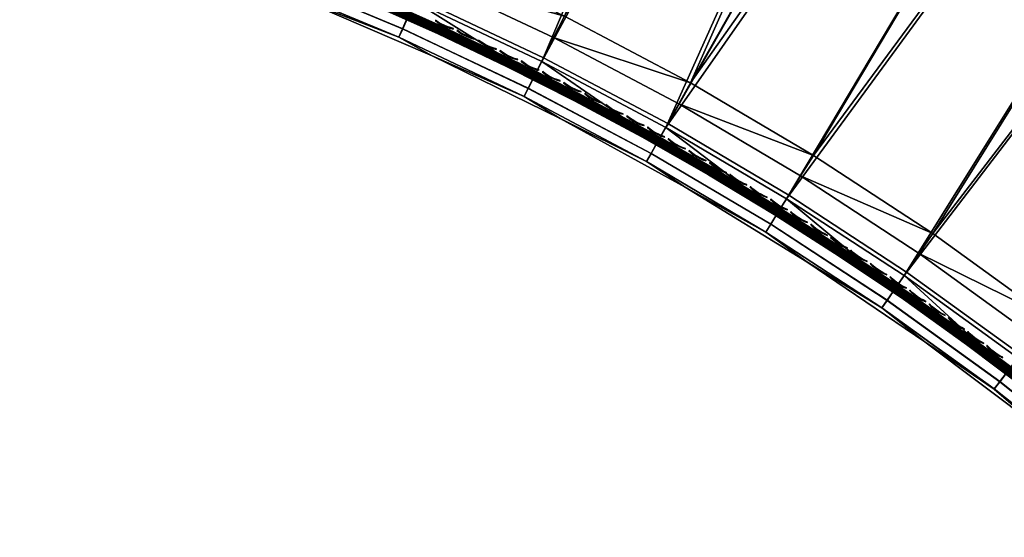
# Model space of a CAD drawing. Header units: inches. Extents: x 0 to 63.6, y -63.6 to 0.
# Tile 7 of 256: x 10 to 21.7, y -36.9 to -30.8. Entities that reach past the tile are written whole.
import ezdxf

# ---------------------------------------------------------------- set-up
doc = ezdxf.new("R2010")
doc.units = ezdxf.units.IN
doc.header["$LTSCALE"] = 0.03937
doc.header["$MEASUREMENT"] = 0
for name, color, linetype in [('A-FURN-3-ST', 151, 'Continuous'), ('A-FURN-3-ST-SEAM', 250, 'Continuous'), ('A-FURN-3-STITCH', 15, 'Continuous')]:
    doc.layers.add(name, color=color, linetype=linetype)

msp = doc.modelspace()

# ---------------------------------------------------------------- meshes
at = {"layer": 'A-FURN-3-ST'}
mesh = msp.add_polyface(dxfattribs=at)
corners = [(13.291, -29.694, 17.963), (13.395, -29.429, 18), (11.723, -29.121, 17.963), (11.815, -28.852, 18), (23.494, -35.393, 18), (35.596, -17.608, 18), (22.176, -34.347, 18), (33.901, -16.345, 18), (20.811, -33.363, 18), (32.16, -15.145, 18), (19.403, -32.442, 18), (30.378, -14.009, 18), (17.955, -31.586, 18), (28.555, -12.938, 18), (26.695, -11.934, 18), (16.468, -30.798, 18), (24.799, -10.999, 18), (14.947, -30.078, 18), (22.871, -10.133, 18), (20.912, -9.337, 18), (18.926, -8.614, 18), (16.915, -7.963, 18), (10.21, -28.347, 18), (14.881, -7.385, 18), (30.526, -13.766, 17.963), (28.695, -12.69, 17.963), (26.825, -11.681, 17.963), (29.076, -12.012, 17.185), (30.951, -13.07, 16.9), (29.094, -11.979, 16.9), (27.181, -10.99, 17.185), (29.022, -12.108, 17.45), (27.131, -11.087, 17.45), (28.936, -12.26, 17.678), (27.051, -11.243, 17.678), (28.825, -12.459, 17.853), (26.947, -11.445, 17.853), (30.665, -13.539, 17.853), (29.094, -11.979, 5.5), (27.198, -10.956, 16.9), (35.963, -17.133, 5), (23.11, -35.855, 5), (21.814, -34.826, 5), (34.25, -15.857, 5), (20.472, -33.858, 5), (32.492, -14.645, 5), (19.088, -32.952, 5), (30.69, -13.497, 5), (17.663, -32.11, 5), (28.849, -12.415, 5), (26.969, -11.401, 5), (16.201, -31.335, 5), (25.054, -10.456, 5), (14.705, -30.627, 5), (23.105, -9.581, 5), (13.178, -29.988, 5), (21.126, -8.777, 5), (11.624, -29.42, 5), (19.12, -8.046, 5), (17.087, -7.388, 5), (10.046, -28.924, 5), (15.033, -6.805, 5), (30.951, -13.07, 5.5), (29.075, -12.012, 5.309), (27.181, -10.99, 5.309), (30.79, -13.333, 5.038), (28.943, -12.248, 5.038), (27.057, -11.231, 5.038), (27.131, -11.087, 5.146), (29.022, -12.107, 5.146)]
mesh.append_faces([[corners[k] for k in face] for face in [(0, 1, 2), (2, 1, 3), (4, 5, 6), (6, 7, 8), (8, 7, 9), (8, 9, 10), (10, 9, 11), (10, 11, 12), (12, 11, 13), (12, 13, 14), (12, 14, 15), (15, 14, 16), (15, 16, 17), (17, 16, 18), (17, 18, 1), (1, 18, 19), (1, 19, 3), (3, 19, 20), (3, 20, 21), (3, 21, 22), (22, 21, 23), (13, 24, 25), (13, 25, 14), (14, 25, 26), (14, 26, 16), (27, 28, 29), (27, 29, 30), (31, 27, 30, 32), (33, 31, 32, 34), (35, 33, 34, 36), (24, 37, 35, 25), (25, 35, 36, 26), (29, 38, 39), (40, 41, 42), (43, 42, 44), (43, 44, 45), (45, 44, 46), (45, 46, 47), (47, 46, 48), (47, 48, 49), (49, 48, 50), (50, 48, 51), (50, 51, 52), (52, 51, 53), (52, 53, 54), (54, 53, 55), (54, 55, 56), (56, 55, 57), (56, 57, 58), (58, 57, 59), (59, 57, 60), (59, 60, 61), (62, 63, 38), (38, 63, 64), (65, 49, 66), (49, 50, 66), (66, 50, 67), (66, 67, 68, 69), (69, 68, 64, 63)]])
mesh = msp.add_polyface(dxfattribs=at)
corners = [(17.816, -31.834, 17.963), (19.403, -32.442, 18), (17.955, -31.586, 18), (16.341, -31.052, 17.963), (16.468, -30.798, 18), (14.832, -30.338, 17.963), (14.947, -30.078, 18), (13.291, -29.694, 17.963), (13.395, -29.429, 18), (11.723, -29.121, 17.963), (11.638, -29.372, 17.853), (13.195, -29.941, 17.853), (14.724, -30.581, 17.853), (16.222, -31.289, 17.853), (17.686, -32.066, 17.853), (11.565, -29.588, 17.678), (13.112, -30.153, 17.678), (14.631, -30.789, 17.678), (16.12, -31.493, 17.678), (17.575, -32.265, 17.678), (13.008, -30.418, 17.185), (11.792, -30.007, 16.9), (13.365, -30.601, 16.9), (14.515, -31.049, 17.185), (14.908, -31.268, 16.9), (15.992, -31.747, 17.185), (16.418, -32.007, 16.9), (17.435, -32.513, 17.185), (17.489, -32.417, 17.45), (16.041, -31.649, 17.45), (14.56, -30.948, 17.45), (13.048, -30.316, 17.45), (11.509, -29.754, 17.45), (11.473, -29.858, 17.185), (24.762, -36.499, 18), (38.844, -20.313, 18), (23.494, -35.393, 18), (17.663, -32.11, 5), (17.569, -32.277, 5.038), (16.201, -31.335, 5), (16.115, -31.506, 5.038), (14.705, -30.627, 5), (14.627, -30.802, 5.038), (13.178, -29.988, 5), (13.109, -30.167, 5.038), (11.624, -29.42, 5), (11.792, -30.007, 5.5), (13.01, -30.419, 5.309), (13.365, -30.601, 5.5), (14.517, -31.049, 5.309), (14.908, -31.268, 5.5), (15.994, -31.748, 5.309), (16.418, -32.007, 5.5), (17.437, -32.513, 5.309), (17.49, -32.419, 5.146), (16.042, -31.651, 5.146), (14.561, -30.95, 5.146), (13.05, -30.318, 5.146), (11.476, -29.858, 5.309), (11.51, -29.755, 5.146), (11.563, -29.602, 5.038), (39.244, -19.866, 5), (24.358, -36.942, 5), (23.11, -35.855, 5), (17.891, -32.816, 16.9)]
mesh.append_faces([[corners[k] for k in face] for face in [(0, 1, 2), (0, 2, 3), (3, 2, 4), (3, 4, 5), (5, 4, 6), (5, 6, 7), (7, 6, 8), (9, 10, 11, 7), (7, 11, 12, 5), (5, 12, 13, 3), (3, 13, 14, 0), (10, 15, 16, 11), (11, 16, 17, 12), (12, 17, 18, 13), (13, 18, 19, 14), (20, 21, 22), (20, 22, 23), (23, 22, 24), (23, 24, 25), (25, 24, 26), (25, 26, 27), (28, 19, 18, 29), (29, 18, 17, 30), (30, 17, 16, 31), (31, 16, 15, 32), (27, 28, 29, 25), (25, 29, 30, 23), (23, 30, 31, 20), (20, 31, 32, 33), (34, 35, 36), (37, 38, 39), (39, 38, 40), (39, 40, 41), (41, 40, 42), (41, 42, 43), (43, 42, 44), (43, 44, 45), (46, 47, 48), (48, 47, 49), (48, 49, 50), (50, 49, 51), (50, 51, 52), (52, 51, 53), (54, 53, 51, 55), (55, 51, 49, 56), (56, 49, 47, 57), (57, 47, 58, 59), (38, 54, 55, 40), (40, 55, 56, 42), (42, 56, 57, 44), (44, 57, 59, 60), (61, 62, 63), (52, 64, 26), (52, 26, 50), (50, 26, 24), (50, 24, 48), (48, 24, 22), (48, 22, 46), (46, 22, 21)]])
mesh = msp.add_polyface(dxfattribs=at)
corners = [(22.004, -34.574, 17.963), (22.176, -34.347, 18), (20.65, -33.597, 17.963), (20.811, -33.363, 18), (19.253, -32.683, 17.963), (19.403, -32.442, 18), (17.816, -31.834, 17.963), (17.686, -32.066, 17.853), (19.113, -32.909, 17.853), (20.5, -33.816, 17.853), (21.844, -34.786, 17.853), (17.575, -32.265, 17.678), (18.993, -33.102, 17.678), (20.371, -34.004, 17.678), (21.706, -34.968, 17.678), (22.996, -35.991, 17.678), (23.142, -35.816, 17.853), (17.435, -32.513, 17.185), (16.418, -32.007, 16.9), (17.891, -32.816, 16.9), (18.842, -33.344, 17.185), (19.325, -33.694, 16.9), (20.21, -34.238, 17.185), (20.716, -34.639, 16.9), (21.534, -35.195, 17.185), (22.061, -35.648, 16.9), (22.814, -36.21, 17.185), (22.884, -36.126, 17.45), (21.601, -35.107, 17.45), (20.272, -34.148, 17.45), (18.9, -33.251, 17.45), (17.489, -32.417, 17.45), (21.814, -34.826, 5), (22.988, -36.002, 5.038), (21.699, -34.979, 5.038), (20.472, -33.858, 5), (20.364, -34.015, 5.038), (19.088, -32.952, 5), (18.986, -33.114, 5.038), (17.663, -32.11, 5), (17.569, -32.277, 5.038), (16.418, -32.007, 5.5), (17.437, -32.513, 5.309), (17.891, -32.816, 5.5), (18.844, -33.344, 5.309), (19.325, -33.694, 5.5), (20.211, -34.238, 5.309), (20.716, -34.639, 5.5), (21.535, -35.194, 5.309), (22.061, -35.648, 5.5), (22.815, -36.21, 5.309), (22.884, -36.127, 5.146), (21.601, -35.108, 5.146), (20.272, -34.149, 5.146), (18.901, -33.252, 5.146), (17.49, -32.419, 5.146), (23.356, -36.72, 16.9)]
mesh.append_faces([[corners[k] for k in face] for face in [(0, 1, 2), (2, 1, 3), (2, 3, 4), (4, 3, 5), (4, 5, 6), (6, 7, 8, 4), (4, 8, 9, 2), (2, 9, 10, 0), (7, 11, 12, 8), (8, 12, 13, 9), (9, 13, 14, 10), (10, 14, 15, 16), (17, 18, 19), (17, 19, 20), (20, 19, 21), (20, 21, 22), (22, 21, 23), (22, 23, 24), (24, 23, 25), (24, 25, 26), (27, 15, 14, 28), (28, 14, 13, 29), (29, 13, 12, 30), (30, 12, 11, 31), (26, 27, 28, 24), (24, 28, 29, 22), (22, 29, 30, 20), (20, 30, 31, 17), (32, 33, 34), (32, 34, 35), (35, 34, 36), (35, 36, 37), (37, 36, 38), (37, 38, 39), (39, 38, 40), (41, 42, 43), (43, 42, 44), (43, 44, 45), (45, 44, 46), (45, 46, 47), (47, 46, 48), (47, 48, 49), (49, 48, 50), (51, 50, 48, 52), (52, 48, 46, 53), (53, 46, 44, 54), (54, 44, 42, 55), (33, 51, 52, 34), (34, 52, 53, 36), (36, 53, 54, 38), (38, 54, 55, 40), (49, 56, 25), (49, 25, 47), (47, 25, 23), (47, 23, 45), (45, 23, 21), (45, 21, 43), (43, 21, 19), (43, 19, 41)]])
at = {"layer": 'A-FURN-3-ST-SEAM'}
mesh = msp.add_polyface(dxfattribs=at)
corners = [(15.797, -31.369, 17.634), (15.79, -31.383, 17.647), (14.983, -31, 17.647), (14.989, -30.986, 17.634), (14.169, -30.639, 17.647), (14.175, -30.625, 17.634), (15.802, -31.358, 17.726), (16.122, -31.495, 17.727), (14.994, -30.975, 17.726), (14.987, -30.991, 17.717), (15.794, -31.374, 17.717), (14.981, -31.003, 17.703), (15.789, -31.386, 17.703), (14.979, -31.009, 17.684), (15.786, -31.391, 17.684), (14.979, -31.008, 17.665), (15.787, -31.39, 17.665), (14.634, -30.791, 17.727), (14.18, -30.614, 17.726), (14.173, -30.63, 17.717), (14.168, -30.642, 17.703), (14.166, -30.648, 17.684), (14.166, -30.647, 17.665), (14.629, -30.803, 17.628), (16.116, -31.507, 17.628), (15.826, -31.308, 17.652), (15.821, -31.32, 17.638), (15.012, -30.936, 17.638), (15.017, -30.924, 17.652), (14.197, -30.574, 17.638), (14.202, -30.562, 17.652), (15.004, -30.952, 17.629), (14.19, -30.59, 17.629), (13.131, -30.116, 17.671), (14.651, -30.752, 17.671), (16.141, -31.457, 17.671), (15.813, -31.335, 17.629), (15.01, -30.941, 17.721), (15.819, -31.324, 17.721), (15.825, -31.311, 17.708), (15.016, -30.927, 17.708), (15.829, -31.303, 17.69), (15.019, -30.919, 17.69), (14.204, -30.558, 17.69), (14.201, -30.565, 17.708), (14.195, -30.579, 17.721), (13.115, -30.156, 17.727)]
mesh.append_faces([[corners[k] for k in face] for face in [(0, 1, 2, 3), (3, 2, 4, 5), (6, 7, 8), (6, 8, 9, 10), (10, 9, 11, 12), (12, 11, 13, 14), (14, 13, 15, 16), (16, 15, 2, 1), (7, 17, 8), (8, 17, 18), (8, 18, 19, 9), (9, 19, 20, 11), (11, 20, 21, 13), (13, 21, 22, 15), (15, 22, 4, 2), (5, 23, 3), (23, 24, 3), (3, 24, 0), (25, 26, 27, 28), (28, 27, 29, 30), (31, 24, 23), (31, 23, 32), (30, 33, 34), (30, 34, 28), (28, 34, 35), (26, 36, 31, 27), (27, 31, 32, 29), (37, 38, 39, 40), (40, 39, 41, 42), (35, 34, 42), (42, 34, 43), (42, 43, 44, 40), (40, 44, 45, 37), (37, 45, 17), (17, 45, 46), (33, 43, 34), (17, 7, 37)]])
mesh = msp.add_polyface(dxfattribs=at)
corners = [(17.392, -32.2, 17.634), (17.385, -32.213, 17.647), (16.592, -31.787, 17.647), (16.598, -31.774, 17.634), (15.79, -31.383, 17.647), (15.797, -31.369, 17.634), (17.398, -32.19, 17.726), (17.577, -32.267, 17.727), (16.604, -31.763, 17.726), (16.122, -31.495, 17.727), (15.802, -31.358, 17.726), (16.116, -31.507, 17.628), (17.57, -32.278, 17.628), (17.39, -32.205, 17.717), (16.596, -31.779, 17.717), (15.794, -31.374, 17.717), (17.384, -32.216, 17.703), (16.59, -31.79, 17.703), (15.789, -31.386, 17.703), (17.381, -32.222, 17.684), (16.587, -31.796, 17.684), (15.786, -31.391, 17.684), (17.381, -32.221, 17.665), (16.588, -31.795, 17.665), (15.787, -31.39, 17.665), (17.425, -32.141, 17.652), (17.419, -32.152, 17.638), (16.624, -31.725, 17.638), (16.629, -31.713, 17.652), (15.821, -31.32, 17.638), (15.826, -31.308, 17.652), (17.411, -32.167, 17.629), (16.616, -31.741, 17.629), (15.813, -31.335, 17.629), (15.004, -30.952, 17.629), (15.017, -30.924, 17.652), (16.141, -31.457, 17.671), (17.598, -32.229, 17.671), (16.621, -31.729, 17.721), (15.819, -31.324, 17.721), (15.01, -30.941, 17.721), (15.019, -30.919, 17.69), (15.829, -31.303, 17.69), (16.632, -31.709, 17.69), (17.424, -32.143, 17.708), (17.428, -32.136, 17.69), (16.628, -31.716, 17.708), (15.825, -31.311, 17.708), (17.417, -32.156, 17.721)]
mesh.append_faces([[corners[k] for k in face] for face in [(0, 1, 2, 3), (3, 2, 4, 5), (6, 7, 8), (8, 7, 9), (8, 9, 10), (5, 11, 3), (3, 11, 12), (3, 12, 0), (13, 6, 8, 14), (14, 8, 10, 15), (16, 13, 14, 17), (17, 14, 15, 18), (19, 16, 17, 20), (20, 17, 18, 21), (22, 19, 20, 23), (23, 20, 21, 24), (1, 22, 23, 2), (2, 23, 24, 4), (25, 26, 27, 28), (28, 27, 29, 30), (31, 32, 27, 26), (12, 11, 32), (32, 11, 33), (32, 33, 29, 27), (33, 11, 34), (35, 36, 30), (30, 36, 28), (36, 37, 28), (7, 38, 9), (9, 38, 39), (9, 39, 40), (41, 42, 36), (36, 42, 43), (36, 43, 37), (44, 45, 43, 46), (46, 43, 42, 47), (48, 44, 46, 38), (38, 46, 47, 39)]])
mesh = msp.add_polyface(dxfattribs=at)
corners = [(18.955, -33.117, 17.634), (18.948, -33.129, 17.647), (18.171, -32.661, 17.647), (18.178, -32.648, 17.634), (17.385, -32.213, 17.647), (17.392, -32.2, 17.634), (18.962, -33.106, 17.726), (18.184, -32.637, 17.726), (18.176, -32.653, 17.717), (18.953, -33.121, 17.717), (18.169, -32.664, 17.703), (18.946, -33.132, 17.703), (18.166, -32.669, 17.684), (18.943, -33.138, 17.684), (18.167, -32.668, 17.665), (18.943, -33.137, 17.665), (18.994, -33.104, 17.727), (17.577, -32.267, 17.727), (17.398, -32.19, 17.726), (17.39, -32.205, 17.717), (17.384, -32.216, 17.703), (17.381, -32.222, 17.684), (17.381, -32.221, 17.665), (17.57, -32.278, 17.628), (18.987, -33.115, 17.628), (18.991, -33.059, 17.652), (18.984, -33.07, 17.638), (18.206, -32.6, 17.638), (18.213, -32.589, 17.652), (17.419, -32.152, 17.638), (17.425, -32.141, 17.652), (18.197, -32.615, 17.629), (17.411, -32.167, 17.629), (16.616, -31.741, 17.629), (16.629, -31.713, 17.652), (17.598, -32.229, 17.671), (19.017, -33.067, 17.671), (18.975, -33.085, 17.629), (18.204, -32.605, 17.721), (18.982, -33.074, 17.721), (18.989, -33.062, 17.708), (18.211, -32.592, 17.708), (18.994, -33.054, 17.69), (18.215, -32.584, 17.69), (17.428, -32.136, 17.69), (17.424, -32.143, 17.708), (17.417, -32.156, 17.721), (16.621, -31.729, 17.721), (16.632, -31.709, 17.69)]
mesh.append_faces([[corners[k] for k in face] for face in [(0, 1, 2, 3), (3, 2, 4, 5), (6, 7, 8, 9), (9, 8, 10, 11), (11, 10, 12, 13), (13, 12, 14, 15), (15, 14, 2, 1), (16, 17, 7), (7, 17, 18), (7, 18, 19, 8), (8, 19, 20, 10), (10, 20, 21, 12), (12, 21, 22, 14), (14, 22, 4, 2), (5, 23, 3), (23, 24, 3), (3, 24, 0), (25, 26, 27, 28), (28, 27, 29, 30), (31, 24, 23), (31, 23, 32), (32, 23, 33), (34, 35, 30), (30, 35, 28), (28, 35, 36), (26, 37, 31, 27), (27, 31, 32, 29), (38, 39, 40, 41), (41, 40, 42, 43), (36, 35, 43), (43, 35, 44), (43, 44, 45, 41), (41, 45, 46, 38), (38, 46, 17), (17, 46, 47), (35, 48, 44), (17, 16, 38)]])
mesh = msp.add_polyface(dxfattribs=at)
corners = [(20.479, -34.117, 17.634), (20.47, -34.129, 17.647), (19.714, -33.619, 17.647), (19.722, -33.607, 17.634), (18.948, -33.129, 17.647), (18.955, -33.117, 17.634), (19.729, -33.596, 17.726), (20.372, -34.005, 17.727), (18.994, -33.104, 17.727), (18.962, -33.106, 17.726), (18.184, -32.637, 17.726), (18.987, -33.115, 17.628), (20.365, -34.016, 17.628), (19.72, -33.611, 17.717), (20.476, -34.121, 17.717), (20.486, -34.107, 17.726), (19.713, -33.622, 17.703), (20.469, -34.132, 17.703), (18.953, -33.121, 17.717), (19.709, -33.627, 17.684), (20.465, -34.137, 17.684), (18.946, -33.132, 17.703), (19.71, -33.626, 17.665), (20.466, -34.136, 17.665), (18.943, -33.138, 17.684), (18.943, -33.137, 17.665), (20.517, -34.061, 17.652), (20.51, -34.072, 17.638), (19.753, -33.56, 17.638), (19.76, -33.55, 17.652), (18.984, -33.07, 17.638), (18.991, -33.059, 17.652), (20.5, -34.086, 17.629), (19.743, -33.575, 17.629), (18.975, -33.085, 17.629), (18.197, -32.615, 17.629), (18.213, -32.589, 17.652), (19.017, -33.067, 17.671), (20.397, -33.97, 17.671), (19.75, -33.565, 17.721), (18.982, -33.074, 17.721), (18.204, -32.605, 17.721), (18.215, -32.584, 17.69), (18.994, -33.054, 17.69), (19.762, -33.545, 17.69), (19.758, -33.552, 17.708), (20.516, -34.064, 17.708), (20.52, -34.057, 17.69), (20.507, -34.076, 17.721), (18.989, -33.062, 17.708)]
mesh.append_faces([[corners[k] for k in face] for face in [(0, 1, 2, 3), (3, 2, 4, 5), (6, 7, 8), (6, 8, 9), (9, 8, 10), (5, 11, 3), (3, 11, 12), (3, 12, 0), (6, 13, 14, 15), (13, 16, 17, 14), (13, 6, 9, 18), (16, 19, 20, 17), (16, 13, 18, 21), (19, 22, 23, 20), (19, 16, 21, 24), (22, 2, 1, 23), (22, 19, 24, 25), (2, 22, 25, 4), (26, 27, 28, 29), (29, 28, 30, 31), (32, 33, 28, 27), (12, 11, 33), (33, 11, 34), (33, 34, 30, 28), (34, 11, 35), (36, 37, 31), (31, 37, 29), (37, 38, 29), (7, 39, 8), (8, 39, 40), (8, 40, 41), (42, 43, 37), (37, 43, 44), (37, 44, 38), (44, 45, 46, 47), (45, 39, 48, 46), (45, 44, 43, 49), (39, 45, 49, 40)]])
mesh = msp.add_polyface(dxfattribs=at)
corners = [(21.956, -35.198, 17.634), (21.947, -35.21, 17.647), (21.215, -34.66, 17.647), (21.224, -34.648, 17.634), (20.47, -34.129, 17.647), (20.479, -34.117, 17.634), (21.964, -35.189, 17.726), (21.231, -34.638, 17.726), (21.221, -34.652, 17.717), (21.953, -35.202, 17.717), (21.213, -34.662, 17.703), (21.945, -35.213, 17.703), (21.209, -34.668, 17.684), (21.941, -35.218, 17.684), (21.21, -34.667, 17.665), (21.942, -35.217, 17.665), (21.708, -34.968, 17.727), (20.372, -34.005, 17.727), (20.486, -34.107, 17.726), (20.476, -34.121, 17.717), (20.469, -34.132, 17.703), (20.465, -34.137, 17.684), (20.466, -34.136, 17.665), (19.729, -33.596, 17.726), (20.365, -34.016, 17.628), (21.699, -34.979, 17.628), (21.998, -35.144, 17.652), (21.99, -35.154, 17.638), (21.256, -34.603, 17.638), (21.264, -34.593, 17.652), (20.51, -34.072, 17.638), (20.517, -34.061, 17.652), (21.246, -34.617, 17.629), (20.5, -34.086, 17.629), (19.743, -33.575, 17.629), (19.76, -33.55, 17.652), (20.397, -33.97, 17.671), (21.733, -34.934, 17.671), (21.979, -35.168, 17.629), (21.253, -34.607, 17.721), (21.987, -35.158, 17.721), (21.996, -35.147, 17.708), (21.262, -34.595, 17.708), (21.267, -34.588, 17.69), (20.52, -34.057, 17.69), (20.516, -34.064, 17.708), (20.507, -34.076, 17.721), (19.75, -33.565, 17.721), (19.762, -33.545, 17.69)]
mesh.append_faces([[corners[k] for k in face] for face in [(0, 1, 2, 3), (3, 2, 4, 5), (6, 7, 8, 9), (9, 8, 10, 11), (11, 10, 12, 13), (13, 12, 14, 15), (15, 14, 2, 1), (16, 17, 7), (7, 17, 18), (7, 18, 19, 8), (8, 19, 20, 10), (10, 20, 21, 12), (12, 21, 22, 14), (14, 22, 4, 2), (18, 17, 23), (5, 24, 3), (24, 25, 3), (3, 25, 0), (26, 27, 28, 29), (29, 28, 30, 31), (32, 25, 24), (32, 24, 33), (33, 24, 34), (35, 36, 31), (31, 36, 29), (29, 36, 37), (32, 28, 27, 38), (28, 32, 33, 30), (39, 40, 41, 42), (37, 36, 43), (43, 36, 44), (43, 44, 45, 42), (42, 45, 46, 39), (39, 46, 17), (17, 46, 47), (36, 48, 44), (17, 16, 39)]])
mesh = msp.add_polyface(dxfattribs=at)
corners = [(23.381, -36.357, 17.634), (23.372, -36.369, 17.647), (22.666, -35.78, 17.647), (22.676, -35.768, 17.634), (21.947, -35.21, 17.647), (21.956, -35.198, 17.634), (23.389, -36.348, 17.726), (22.997, -35.992, 17.727), (22.683, -35.759, 17.726), (21.708, -34.968, 17.727), (21.964, -35.189, 17.726), (21.231, -34.638, 17.726), (21.699, -34.979, 17.628), (22.989, -36.002, 17.628), (23.378, -36.361, 17.717), (22.672, -35.772, 17.717), (21.953, -35.202, 17.717), (23.369, -36.371, 17.703), (22.664, -35.782, 17.703), (21.945, -35.213, 17.703), (23.365, -36.376, 17.684), (22.66, -35.787, 17.684), (21.941, -35.218, 17.684), (23.366, -36.375, 17.665), (22.661, -35.786, 17.665), (21.942, -35.217, 17.665), (22.718, -35.715, 17.652), (22.71, -35.725, 17.638), (21.99, -35.154, 17.638), (21.998, -35.144, 17.652), (23.406, -36.329, 17.629), (22.699, -35.739, 17.629), (21.979, -35.168, 17.629), (21.246, -34.617, 17.629), (21.264, -34.593, 17.652), (21.733, -34.934, 17.671), (23.025, -35.959, 17.671), (23.414, -36.319, 17.721), (22.707, -35.729, 17.721), (21.987, -35.158, 17.721), (21.253, -34.607, 17.721), (21.262, -34.595, 17.708), (21.996, -35.147, 17.708), (22.001, -35.14, 17.69), (21.267, -34.588, 17.69), (22.722, -35.711, 17.69), (22.716, -35.718, 17.708)]
mesh.append_faces([[corners[k] for k in face] for face in [(0, 1, 2, 3), (3, 2, 4, 5), (6, 7, 8), (8, 7, 9), (8, 9, 10), (10, 9, 11), (5, 12, 3), (3, 12, 13), (3, 13, 0), (14, 6, 8, 15), (15, 8, 10, 16), (17, 14, 15, 18), (18, 15, 16, 19), (20, 17, 18, 21), (21, 18, 19, 22), (23, 20, 21, 24), (24, 21, 22, 25), (1, 23, 24, 2), (2, 24, 25, 4), (26, 27, 28, 29), (30, 13, 31), (13, 12, 31), (31, 12, 32), (31, 32, 28, 27), (32, 12, 33), (34, 35, 29), (29, 35, 26), (35, 36, 26), (7, 37, 38), (7, 38, 9), (9, 38, 39), (9, 39, 40), (41, 42, 43, 44), (44, 43, 35), (35, 43, 45), (35, 45, 36), (46, 45, 43, 42), (38, 46, 42, 39)]])
at = {"layer": 'A-FURN-3-STITCH'}
mesh = msp.add_polymesh((7, 4), dxfattribs=at)
for k, corner in enumerate([(14.949, -30.848, 17.745), (14.949, -30.849, 17.742), (14.947, -30.852, 17.738), (14.947, -30.853, 17.736), (14.981, -30.87, 17.749), (14.979, -30.875, 17.749), (14.978, -30.877, 17.745), (14.979, -30.875, 17.74), (15.015, -30.89, 17.752), (15.013, -30.894, 17.752), (15.011, -30.897, 17.748), (15.012, -30.895, 17.743), (15.05, -30.907, 17.753), (15.048, -30.912, 17.753), (15.046, -30.915, 17.749), (15.047, -30.913, 17.744), (15.086, -30.923, 17.752), (15.084, -30.927, 17.752), (15.082, -30.93, 17.748), (15.083, -30.928, 17.743), (15.123, -30.935, 17.749), (15.12, -30.94, 17.75), (15.119, -30.943, 17.745), (15.12, -30.941, 17.741), (15.16, -30.946, 17.745), (15.159, -30.947, 17.743), (15.158, -30.95, 17.739), (15.158, -30.951, 17.736)]):
    mesh.set_mesh_vertex(divmod(k, 4), corner)
mesh = msp.add_polymesh((7, 4), dxfattribs=at)
for k, corner in enumerate([(15.203, -30.965, 17.745), (15.203, -30.966, 17.742), (15.202, -30.969, 17.738), (15.201, -30.97, 17.736), (15.235, -30.987, 17.749), (15.233, -30.992, 17.749), (15.232, -30.995, 17.745), (15.233, -30.993, 17.74), (15.269, -31.007, 17.752), (15.267, -31.012, 17.752), (15.265, -31.015, 17.748), (15.266, -31.013, 17.743), (15.304, -31.025, 17.753), (15.301, -31.03, 17.753), (15.3, -31.033, 17.749), (15.301, -31.03, 17.744), (15.34, -31.041, 17.752), (15.337, -31.045, 17.752), (15.336, -31.048, 17.748), (15.337, -31.046, 17.743), (15.376, -31.054, 17.749), (15.374, -31.059, 17.75), (15.373, -31.061, 17.745), (15.374, -31.059, 17.741), (15.414, -31.065, 17.745), (15.413, -31.066, 17.743), (15.412, -31.069, 17.739), (15.411, -31.07, 17.736)]):
    mesh.set_mesh_vertex(divmod(k, 4), corner)
mesh = msp.add_polymesh((7, 4), dxfattribs=at)
for k, corner in enumerate([(15.457, -31.084, 17.745), (15.456, -31.086, 17.742), (15.455, -31.088, 17.738), (15.454, -31.09, 17.736), (15.489, -31.107, 17.749), (15.486, -31.111, 17.749), (15.485, -31.114, 17.745), (15.486, -31.112, 17.74), (15.522, -31.127, 17.752), (15.52, -31.132, 17.752), (15.519, -31.134, 17.748), (15.52, -31.132, 17.743), (15.557, -31.145, 17.753), (15.554, -31.15, 17.753), (15.553, -31.152, 17.749), (15.554, -31.15, 17.744), (15.592, -31.161, 17.752), (15.59, -31.166, 17.752), (15.589, -31.168, 17.748), (15.59, -31.166, 17.743), (15.629, -31.174, 17.749), (15.627, -31.179, 17.75), (15.626, -31.182, 17.745), (15.626, -31.18, 17.741), (15.666, -31.185, 17.745), (15.666, -31.187, 17.743), (15.664, -31.189, 17.739), (15.664, -31.191, 17.736)]):
    mesh.set_mesh_vertex(divmod(k, 4), corner)
mesh = msp.add_polymesh((7, 4), dxfattribs=at)
for k, corner in enumerate([(15.709, -31.205, 17.745), (15.709, -31.207, 17.742), (15.708, -31.209, 17.738), (15.707, -31.211, 17.736), (15.741, -31.228, 17.749), (15.739, -31.233, 17.749), (15.737, -31.235, 17.745), (15.738, -31.233, 17.74), (15.774, -31.249, 17.752), (15.772, -31.253, 17.752), (15.771, -31.256, 17.748), (15.772, -31.254, 17.743), (15.809, -31.267, 17.753), (15.806, -31.272, 17.753), (15.805, -31.274, 17.749), (15.806, -31.272, 17.744), (15.844, -31.283, 17.752), (15.842, -31.288, 17.752), (15.841, -31.29, 17.748), (15.842, -31.288, 17.743), (15.881, -31.297, 17.749), (15.879, -31.302, 17.75), (15.877, -31.304, 17.745), (15.878, -31.302, 17.741), (15.918, -31.308, 17.745), (15.917, -31.309, 17.743), (15.916, -31.312, 17.739), (15.915, -31.313, 17.736)]):
    mesh.set_mesh_vertex(divmod(k, 4), corner)
mesh = msp.add_polymesh((7, 4), dxfattribs=at)
for k, corner in enumerate([(15.961, -31.328, 17.745), (15.96, -31.33, 17.742), (15.959, -31.332, 17.738), (15.958, -31.334, 17.736), (15.992, -31.351, 17.749), (15.99, -31.356, 17.749), (15.989, -31.359, 17.745), (15.99, -31.357, 17.74), (16.025, -31.372, 17.752), (16.023, -31.377, 17.752), (16.022, -31.379, 17.748), (16.023, -31.377, 17.743), (16.06, -31.391, 17.753), (16.057, -31.395, 17.753), (16.056, -31.398, 17.749), (16.057, -31.396, 17.744), (16.095, -31.407, 17.752), (16.093, -31.412, 17.752), (16.092, -31.414, 17.748), (16.093, -31.412, 17.743), (16.132, -31.421, 17.749), (16.129, -31.426, 17.75), (16.128, -31.428, 17.745), (16.129, -31.426, 17.741), (16.169, -31.433, 17.745), (16.168, -31.434, 17.743), (16.167, -31.437, 17.739), (16.166, -31.438, 17.736)]):
    mesh.set_mesh_vertex(divmod(k, 4), corner)
mesh = msp.add_polymesh((7, 4), dxfattribs=at)
for k, corner in enumerate([(16.212, -31.453, 17.745), (16.211, -31.455, 17.742), (16.21, -31.457, 17.738), (16.209, -31.459, 17.736), (16.243, -31.477, 17.749), (16.241, -31.481, 17.749), (16.239, -31.484, 17.745), (16.24, -31.482, 17.74), (16.276, -31.498, 17.752), (16.273, -31.502, 17.752), (16.272, -31.505, 17.748), (16.273, -31.503, 17.743), (16.31, -31.517, 17.753), (16.308, -31.521, 17.753), (16.306, -31.524, 17.749), (16.307, -31.522, 17.744), (16.345, -31.533, 17.752), (16.343, -31.538, 17.752), (16.342, -31.54, 17.748), (16.343, -31.538, 17.743), (16.382, -31.548, 17.749), (16.379, -31.552, 17.75), (16.378, -31.555, 17.745), (16.379, -31.553, 17.741), (16.419, -31.559, 17.745), (16.418, -31.561, 17.743), (16.417, -31.563, 17.739), (16.416, -31.565, 17.736)]):
    mesh.set_mesh_vertex(divmod(k, 4), corner)
mesh = msp.add_polymesh((7, 4), dxfattribs=at)
for k, corner in enumerate([(16.461, -31.58, 17.745), (16.461, -31.582, 17.742), (16.459, -31.584, 17.738), (16.459, -31.586, 17.736), (16.492, -31.604, 17.749), (16.49, -31.608, 17.749), (16.489, -31.611, 17.745), (16.49, -31.609, 17.74), (16.525, -31.625, 17.752), (16.523, -31.63, 17.752), (16.521, -31.632, 17.748), (16.522, -31.63, 17.743), (16.559, -31.644, 17.753), (16.557, -31.649, 17.753), (16.555, -31.651, 17.749), (16.556, -31.649, 17.744), (16.594, -31.661, 17.752), (16.592, -31.666, 17.752), (16.591, -31.668, 17.748), (16.592, -31.666, 17.743), (16.63, -31.676, 17.749), (16.628, -31.68, 17.75), (16.627, -31.683, 17.745), (16.628, -31.681, 17.741), (16.667, -31.688, 17.745), (16.667, -31.689, 17.743), (16.665, -31.692, 17.739), (16.665, -31.693, 17.736)]):
    mesh.set_mesh_vertex(divmod(k, 4), corner)
mesh = msp.add_polymesh((7, 4), dxfattribs=at)
for k, corner in enumerate([(16.71, -31.709, 17.745), (16.709, -31.711, 17.742), (16.708, -31.713, 17.738), (16.707, -31.714, 17.736), (16.741, -31.733, 17.749), (16.738, -31.737, 17.749), (16.737, -31.74, 17.745), (16.738, -31.738, 17.74), (16.773, -31.754, 17.752), (16.771, -31.759, 17.752), (16.769, -31.762, 17.748), (16.771, -31.76, 17.743), (16.807, -31.774, 17.753), (16.805, -31.779, 17.753), (16.803, -31.781, 17.749), (16.804, -31.779, 17.744), (16.842, -31.791, 17.752), (16.84, -31.796, 17.752), (16.838, -31.798, 17.748), (16.84, -31.796, 17.743), (16.878, -31.806, 17.749), (16.876, -31.811, 17.75), (16.875, -31.813, 17.745), (16.876, -31.811, 17.741), (16.915, -31.818, 17.745), (16.914, -31.82, 17.743), (16.913, -31.822, 17.739), (16.912, -31.824, 17.736)]):
    mesh.set_mesh_vertex(divmod(k, 4), corner)
mesh = msp.add_polymesh((7, 4), dxfattribs=at)
for k, corner in enumerate([(16.957, -31.84, 17.745), (16.957, -31.841, 17.742), (16.955, -31.844, 17.738), (16.955, -31.845, 17.736), (16.988, -31.864, 17.749), (16.986, -31.869, 17.749), (16.984, -31.871, 17.745), (16.985, -31.869, 17.74), (17.021, -31.886, 17.752), (17.018, -31.89, 17.752), (17.017, -31.893, 17.748), (17.018, -31.891, 17.743), (17.054, -31.906, 17.753), (17.052, -31.91, 17.753), (17.05, -31.913, 17.749), (17.052, -31.911, 17.744), (17.089, -31.923, 17.752), (17.087, -31.928, 17.752), (17.085, -31.93, 17.748), (17.086, -31.928, 17.743), (17.125, -31.938, 17.749), (17.123, -31.943, 17.75), (17.121, -31.945, 17.745), (17.122, -31.943, 17.741), (17.162, -31.951, 17.745), (17.161, -31.952, 17.743), (17.16, -31.955, 17.739), (17.159, -31.956, 17.736)]):
    mesh.set_mesh_vertex(divmod(k, 4), corner)
mesh = msp.add_polymesh((7, 4), dxfattribs=at)
for k, corner in enumerate([(17.204, -31.973, 17.745), (17.203, -31.974, 17.742), (17.202, -31.977, 17.738), (17.201, -31.978, 17.736), (17.235, -31.997, 17.749), (17.232, -32.001, 17.749), (17.231, -32.004, 17.745), (17.232, -32.002, 17.74), (17.267, -32.019, 17.752), (17.264, -32.024, 17.752), (17.263, -32.026, 17.748), (17.264, -32.024, 17.743), (17.3, -32.039, 17.753), (17.298, -32.044, 17.753), (17.296, -32.046, 17.749), (17.298, -32.044, 17.744), (17.335, -32.057, 17.752), (17.333, -32.061, 17.752), (17.331, -32.064, 17.748), (17.332, -32.062, 17.743), (17.371, -32.072, 17.749), (17.369, -32.077, 17.75), (17.367, -32.079, 17.745), (17.368, -32.077, 17.741), (17.408, -32.085, 17.745), (17.407, -32.087, 17.743), (17.406, -32.089, 17.739), (17.405, -32.09, 17.736)]):
    mesh.set_mesh_vertex(divmod(k, 4), corner)
mesh = msp.add_polymesh((7, 4), dxfattribs=at)
for k, corner in enumerate([(17.45, -32.108, 17.745), (17.449, -32.109, 17.742), (17.448, -32.111, 17.738), (17.447, -32.113, 17.736), (17.48, -32.132, 17.749), (17.477, -32.136, 17.749), (17.476, -32.139, 17.745), (17.477, -32.137, 17.74), (17.512, -32.154, 17.752), (17.509, -32.159, 17.752), (17.508, -32.161, 17.748), (17.509, -32.159, 17.743), (17.545, -32.174, 17.753), (17.543, -32.179, 17.753), (17.541, -32.181, 17.749), (17.543, -32.179, 17.744), (17.58, -32.192, 17.752), (17.578, -32.197, 17.752), (17.576, -32.2, 17.748), (17.577, -32.198, 17.743), (17.616, -32.208, 17.749), (17.613, -32.213, 17.75), (17.612, -32.215, 17.745), (17.613, -32.213, 17.741), (17.652, -32.221, 17.745), (17.652, -32.223, 17.743), (17.65, -32.225, 17.739), (17.65, -32.227, 17.736)]):
    mesh.set_mesh_vertex(divmod(k, 4), corner)
mesh = msp.add_polymesh((7, 4), dxfattribs=at)
for k, corner in enumerate([(17.694, -32.244, 17.745), (17.693, -32.245, 17.742), (17.692, -32.248, 17.738), (17.691, -32.249, 17.736), (17.724, -32.269, 17.749), (17.722, -32.273, 17.749), (17.72, -32.276, 17.745), (17.721, -32.274, 17.74), (17.756, -32.291, 17.752), (17.754, -32.296, 17.752), (17.752, -32.298, 17.748), (17.753, -32.296, 17.743), (17.789, -32.312, 17.753), (17.787, -32.316, 17.753), (17.785, -32.319, 17.749), (17.787, -32.317, 17.744), (17.824, -32.33, 17.752), (17.821, -32.335, 17.752), (17.82, -32.337, 17.748), (17.821, -32.335, 17.743), (17.86, -32.346, 17.749), (17.857, -32.35, 17.75), (17.856, -32.353, 17.745), (17.857, -32.351, 17.741), (17.896, -32.36, 17.745), (17.895, -32.361, 17.743), (17.894, -32.363, 17.739), (17.893, -32.365, 17.736)]):
    mesh.set_mesh_vertex(divmod(k, 4), corner)
mesh = msp.add_polymesh((7, 4), dxfattribs=at)
for k, corner in enumerate([(17.938, -32.383, 17.745), (17.937, -32.384, 17.742), (17.935, -32.386, 17.738), (17.935, -32.388, 17.736), (17.968, -32.407, 17.749), (17.965, -32.412, 17.749), (17.963, -32.414, 17.745), (17.965, -32.412, 17.74), (17.999, -32.43, 17.752), (17.997, -32.435, 17.752), (17.995, -32.437, 17.748), (17.996, -32.435, 17.743), (18.032, -32.451, 17.753), (18.03, -32.455, 17.753), (18.028, -32.458, 17.749), (18.029, -32.456, 17.744), (18.067, -32.469, 17.752), (18.064, -32.474, 17.752), (18.063, -32.476, 17.748), (18.064, -32.474, 17.743), (18.102, -32.486, 17.749), (18.1, -32.49, 17.75), (18.098, -32.493, 17.745), (18.099, -32.491, 17.741), (18.139, -32.5, 17.745), (18.138, -32.501, 17.743), (18.136, -32.503, 17.739), (18.136, -32.505, 17.736)]):
    mesh.set_mesh_vertex(divmod(k, 4), corner)
mesh = msp.add_polymesh((7, 4), dxfattribs=at)
for k, corner in enumerate([(18.18, -32.523, 17.745), (18.179, -32.524, 17.742), (18.178, -32.527, 17.738), (18.177, -32.528, 17.736), (18.21, -32.548, 17.749), (18.207, -32.552, 17.749), (18.206, -32.555, 17.745), (18.207, -32.553, 17.74), (18.241, -32.571, 17.752), (18.239, -32.575, 17.752), (18.237, -32.578, 17.748), (18.238, -32.576, 17.743), (18.274, -32.592, 17.753), (18.271, -32.596, 17.753), (18.27, -32.599, 17.749), (18.271, -32.597, 17.744), (18.308, -32.611, 17.752), (18.306, -32.615, 17.752), (18.304, -32.618, 17.748), (18.305, -32.616, 17.743), (18.344, -32.627, 17.749), (18.341, -32.632, 17.75), (18.34, -32.634, 17.745), (18.341, -32.632, 17.741), (18.38, -32.641, 17.745), (18.379, -32.643, 17.743), (18.378, -32.645, 17.739), (18.377, -32.646, 17.736)]):
    mesh.set_mesh_vertex(divmod(k, 4), corner)
mesh = msp.add_polymesh((7, 4), dxfattribs=at)
for k, corner in enumerate([(18.421, -32.665, 17.745), (18.42, -32.666, 17.742), (18.419, -32.669, 17.738), (18.418, -32.67, 17.736), (18.451, -32.69, 17.749), (18.448, -32.695, 17.749), (18.447, -32.697, 17.745), (18.448, -32.695, 17.74), (18.482, -32.714, 17.752), (18.479, -32.718, 17.752), (18.478, -32.721, 17.748), (18.479, -32.719, 17.743), (18.515, -32.735, 17.753), (18.512, -32.739, 17.753), (18.511, -32.742, 17.749), (18.512, -32.74, 17.744), (18.549, -32.754, 17.752), (18.546, -32.758, 17.752), (18.545, -32.761, 17.748), (18.546, -32.759, 17.743), (18.584, -32.771, 17.749), (18.581, -32.775, 17.75), (18.58, -32.778, 17.745), (18.581, -32.776, 17.741), (18.62, -32.785, 17.745), (18.619, -32.786, 17.743), (18.618, -32.789, 17.739), (18.617, -32.79, 17.736)]):
    mesh.set_mesh_vertex(divmod(k, 4), corner)
mesh = msp.add_polymesh((7, 4), dxfattribs=at)
for k, corner in enumerate([(18.661, -32.809, 17.745), (18.661, -32.81, 17.742), (18.659, -32.813, 17.738), (18.658, -32.814, 17.736), (18.691, -32.835, 17.749), (18.688, -32.839, 17.749), (18.686, -32.842, 17.745), (18.688, -32.84, 17.74), (18.722, -32.858, 17.752), (18.719, -32.863, 17.752), (18.718, -32.865, 17.748), (18.719, -32.863, 17.743), (18.754, -32.88, 17.753), (18.752, -32.884, 17.753), (18.75, -32.887, 17.749), (18.751, -32.885, 17.744), (18.788, -32.899, 17.752), (18.786, -32.903, 17.752), (18.784, -32.906, 17.748), (18.785, -32.904, 17.743), (18.823, -32.916, 17.749), (18.821, -32.921, 17.75), (18.819, -32.923, 17.745), (18.82, -32.921, 17.741), (18.859, -32.931, 17.745), (18.859, -32.932, 17.743), (18.857, -32.935, 17.739), (18.856, -32.936, 17.736)]):
    mesh.set_mesh_vertex(divmod(k, 4), corner)
mesh = msp.add_polymesh((7, 4), dxfattribs=at)
for k, corner in enumerate([(18.9, -32.955, 17.745), (18.9, -32.956, 17.742), (18.898, -32.959, 17.738), (18.897, -32.96, 17.736), (18.93, -32.981, 17.749), (18.927, -32.985, 17.749), (18.925, -32.988, 17.745), (18.926, -32.986, 17.74), (18.96, -33.005, 17.752), (18.958, -33.009, 17.752), (18.956, -33.011, 17.748), (18.957, -33.01, 17.743), (18.993, -33.026, 17.753), (18.99, -33.031, 17.753), (18.989, -33.033, 17.749), (18.99, -33.031, 17.744), (19.027, -33.046, 17.752), (19.024, -33.05, 17.752), (19.022, -33.053, 17.748), (19.024, -33.051, 17.743), (19.062, -33.063, 17.749), (19.059, -33.068, 17.75), (19.057, -33.07, 17.745), (19.059, -33.068, 17.741), (19.098, -33.078, 17.745), (19.097, -33.08, 17.743), (19.095, -33.082, 17.739), (19.094, -33.083, 17.736)]):
    mesh.set_mesh_vertex(divmod(k, 4), corner)
mesh = msp.add_polymesh((7, 4), dxfattribs=at)
for k, corner in enumerate([(19.138, -33.103, 17.745), (19.137, -33.104, 17.742), (19.136, -33.107, 17.738), (19.135, -33.108, 17.736), (19.167, -33.129, 17.749), (19.164, -33.133, 17.749), (19.163, -33.136, 17.745), (19.164, -33.134, 17.74), (19.198, -33.153, 17.752), (19.195, -33.157, 17.752), (19.194, -33.16, 17.748), (19.195, -33.158, 17.743), (19.23, -33.175, 17.753), (19.227, -33.179, 17.753), (19.226, -33.182, 17.749), (19.227, -33.18, 17.744), (19.264, -33.195, 17.752), (19.261, -33.199, 17.752), (19.26, -33.202, 17.748), (19.261, -33.2, 17.743), (19.299, -33.212, 17.749), (19.296, -33.217, 17.75), (19.294, -33.219, 17.745), (19.296, -33.217, 17.741), (19.334, -33.228, 17.745), (19.334, -33.229, 17.743), (19.332, -33.231, 17.739), (19.331, -33.233, 17.736)]):
    mesh.set_mesh_vertex(divmod(k, 4), corner)
mesh = msp.add_polymesh((7, 4), dxfattribs=at)
for k, corner in enumerate([(19.375, -33.253, 17.745), (19.374, -33.254, 17.742), (19.373, -33.256, 17.738), (19.372, -33.257, 17.736), (19.404, -33.279, 17.749), (19.401, -33.283, 17.749), (19.399, -33.285, 17.745), (19.401, -33.284, 17.74), (19.434, -33.303, 17.752), (19.431, -33.307, 17.752), (19.43, -33.31, 17.748), (19.431, -33.308, 17.743), (19.466, -33.325, 17.753), (19.464, -33.33, 17.753), (19.462, -33.332, 17.749), (19.463, -33.33, 17.744), (19.5, -33.345, 17.752), (19.497, -33.35, 17.752), (19.495, -33.352, 17.748), (19.497, -33.35, 17.743), (19.535, -33.363, 17.749), (19.532, -33.368, 17.75), (19.53, -33.37, 17.745), (19.531, -33.368, 17.741), (19.57, -33.379, 17.745), (19.569, -33.38, 17.743), (19.568, -33.383, 17.739), (19.567, -33.384, 17.736)]):
    mesh.set_mesh_vertex(divmod(k, 4), corner)
mesh = msp.add_polymesh((7, 4), dxfattribs=at)
for k, corner in enumerate([(19.611, -33.404, 17.745), (19.61, -33.405, 17.742), (19.608, -33.408, 17.738), (19.607, -33.409, 17.736), (19.639, -33.43, 17.749), (19.636, -33.435, 17.749), (19.635, -33.437, 17.745), (19.636, -33.435, 17.74), (19.669, -33.455, 17.752), (19.667, -33.459, 17.752), (19.665, -33.462, 17.748), (19.666, -33.46, 17.743), (19.701, -33.477, 17.753), (19.699, -33.482, 17.753), (19.697, -33.484, 17.749), (19.698, -33.482, 17.744), (19.735, -33.498, 17.752), (19.732, -33.502, 17.752), (19.73, -33.505, 17.748), (19.732, -33.503, 17.743), (19.769, -33.516, 17.749), (19.766, -33.52, 17.75), (19.765, -33.523, 17.745), (19.766, -33.521, 17.741), (19.805, -33.532, 17.745), (19.804, -33.533, 17.743), (19.802, -33.536, 17.739), (19.802, -33.537, 17.736)]):
    mesh.set_mesh_vertex(divmod(k, 4), corner)
mesh = msp.add_polymesh((7, 4), dxfattribs=at)
for k, corner in enumerate([(19.845, -33.557, 17.745), (19.844, -33.559, 17.742), (19.842, -33.561, 17.738), (19.842, -33.562, 17.736), (19.873, -33.584, 17.749), (19.87, -33.588, 17.749), (19.869, -33.591, 17.745), (19.87, -33.589, 17.74), (19.903, -33.609, 17.752), (19.901, -33.613, 17.752), (19.899, -33.615, 17.748), (19.9, -33.614, 17.743), (19.935, -33.631, 17.753), (19.932, -33.636, 17.753), (19.931, -33.638, 17.749), (19.932, -33.636, 17.744), (19.968, -33.652, 17.752), (19.965, -33.656, 17.752), (19.964, -33.659, 17.748), (19.965, -33.657, 17.743), (20.003, -33.671, 17.749), (20, -33.675, 17.75), (19.998, -33.677, 17.745), (19.999, -33.675, 17.741), (20.038, -33.687, 17.745), (20.037, -33.688, 17.743), (20.036, -33.69, 17.739), (20.035, -33.691, 17.736)]):
    mesh.set_mesh_vertex(divmod(k, 4), corner)
mesh = msp.add_polymesh((7, 4), dxfattribs=at)
for k, corner in enumerate([(20.078, -33.712, 17.745), (20.077, -33.714, 17.742), (20.076, -33.716, 17.738), (20.075, -33.717, 17.736), (20.106, -33.739, 17.749), (20.103, -33.744, 17.749), (20.102, -33.746, 17.745), (20.103, -33.744, 17.74), (20.136, -33.764, 17.752), (20.133, -33.769, 17.752), (20.132, -33.771, 17.748), (20.133, -33.769, 17.743), (20.168, -33.787, 17.753), (20.165, -33.792, 17.753), (20.163, -33.794, 17.749), (20.164, -33.792, 17.744), (20.201, -33.808, 17.752), (20.198, -33.812, 17.752), (20.196, -33.815, 17.748), (20.197, -33.813, 17.743), (20.235, -33.827, 17.749), (20.232, -33.831, 17.75), (20.23, -33.834, 17.745), (20.232, -33.832, 17.741), (20.27, -33.843, 17.745), (20.269, -33.844, 17.743), (20.268, -33.847, 17.739), (20.267, -33.848, 17.736)]):
    mesh.set_mesh_vertex(divmod(k, 4), corner)
mesh = msp.add_polymesh((7, 4), dxfattribs=at)
for k, corner in enumerate([(20.31, -33.869, 17.745), (20.309, -33.871, 17.742), (20.308, -33.873, 17.738), (20.307, -33.874, 17.736), (20.338, -33.896, 17.749), (20.335, -33.901, 17.749), (20.333, -33.903, 17.745), (20.335, -33.901, 17.74), (20.368, -33.922, 17.752), (20.365, -33.926, 17.752), (20.363, -33.928, 17.748), (20.364, -33.926, 17.743), (20.399, -33.945, 17.753), (20.396, -33.949, 17.753), (20.395, -33.952, 17.749), (20.396, -33.95, 17.744), (20.432, -33.966, 17.752), (20.429, -33.97, 17.752), (20.427, -33.973, 17.748), (20.429, -33.971, 17.743), (20.466, -33.985, 17.749), (20.463, -33.989, 17.75), (20.461, -33.992, 17.745), (20.463, -33.99, 17.741), (20.501, -34.002, 17.745), (20.5, -34.003, 17.743), (20.499, -34.005, 17.739), (20.498, -34.006, 17.736)]):
    mesh.set_mesh_vertex(divmod(k, 4), corner)
mesh = msp.add_polymesh((7, 4), dxfattribs=at)
for k, corner in enumerate([(20.541, -34.028, 17.745), (20.54, -34.029, 17.742), (20.538, -34.032, 17.738), (20.537, -34.033, 17.736), (20.568, -34.055, 17.749), (20.565, -34.06, 17.749), (20.564, -34.062, 17.745), (20.565, -34.06, 17.74), (20.598, -34.081, 17.752), (20.595, -34.085, 17.752), (20.593, -34.087, 17.748), (20.595, -34.086, 17.743), (20.629, -34.104, 17.753), (20.626, -34.109, 17.753), (20.625, -34.111, 17.749), (20.626, -34.109, 17.744), (20.662, -34.126, 17.752), (20.659, -34.13, 17.752), (20.657, -34.132, 17.748), (20.659, -34.131, 17.743), (20.696, -34.145, 17.749), (20.693, -34.149, 17.75), (20.691, -34.152, 17.745), (20.693, -34.15, 17.741), (20.731, -34.162, 17.745), (20.73, -34.163, 17.743), (20.728, -34.165, 17.739), (20.728, -34.167, 17.736)]):
    mesh.set_mesh_vertex(divmod(k, 4), corner)
mesh = msp.add_polymesh((7, 4), dxfattribs=at)
for k, corner in enumerate([(20.77, -34.189, 17.745), (20.769, -34.19, 17.742), (20.768, -34.192, 17.738), (20.767, -34.193, 17.736), (20.798, -34.216, 17.749), (20.795, -34.22, 17.749), (20.793, -34.223, 17.745), (20.794, -34.221, 17.74), (20.827, -34.242, 17.752), (20.824, -34.246, 17.752), (20.822, -34.248, 17.748), (20.824, -34.246, 17.743), (20.858, -34.265, 17.753), (20.855, -34.27, 17.753), (20.853, -34.272, 17.749), (20.855, -34.27, 17.744), (20.891, -34.287, 17.752), (20.888, -34.291, 17.752), (20.886, -34.294, 17.748), (20.887, -34.292, 17.743), (20.924, -34.307, 17.749), (20.921, -34.311, 17.75), (20.92, -34.313, 17.745), (20.921, -34.311, 17.741), (20.959, -34.324, 17.745), (20.958, -34.325, 17.743), (20.957, -34.327, 17.739), (20.956, -34.329, 17.736)]):
    mesh.set_mesh_vertex(divmod(k, 4), corner)
mesh = msp.add_polymesh((7, 4), dxfattribs=at)
for k, corner in enumerate([(20.998, -34.351, 17.745), (20.998, -34.352, 17.742), (20.996, -34.354, 17.738), (20.995, -34.356, 17.736), (21.026, -34.379, 17.749), (21.023, -34.383, 17.749), (21.021, -34.385, 17.745), (21.022, -34.383, 17.74), (21.055, -34.404, 17.752), (21.052, -34.409, 17.752), (21.05, -34.411, 17.748), (21.052, -34.409, 17.743), (21.086, -34.428, 17.753), (21.083, -34.433, 17.753), (21.081, -34.435, 17.749), (21.082, -34.433, 17.744), (21.118, -34.45, 17.752), (21.115, -34.455, 17.752), (21.113, -34.457, 17.748), (21.115, -34.455, 17.743), (21.152, -34.47, 17.749), (21.149, -34.474, 17.75), (21.147, -34.477, 17.745), (21.148, -34.475, 17.741), (21.187, -34.488, 17.745), (21.186, -34.489, 17.743), (21.184, -34.491, 17.739), (21.183, -34.492, 17.736)]):
    mesh.set_mesh_vertex(divmod(k, 4), corner)
mesh = msp.add_polymesh((7, 4), dxfattribs=at)
for k, corner in enumerate([(21.225, -34.515, 17.745), (21.225, -34.516, 17.742), (21.223, -34.518, 17.738), (21.222, -34.52, 17.736), (21.253, -34.543, 17.749), (21.249, -34.547, 17.749), (21.248, -34.549, 17.745), (21.249, -34.548, 17.74), (21.281, -34.569, 17.752), (21.278, -34.573, 17.752), (21.277, -34.575, 17.748), (21.278, -34.574, 17.743), (21.312, -34.593, 17.753), (21.309, -34.597, 17.753), (21.307, -34.6, 17.749), (21.309, -34.598, 17.744), (21.344, -34.615, 17.752), (21.341, -34.62, 17.752), (21.34, -34.622, 17.748), (21.341, -34.62, 17.743), (21.378, -34.635, 17.749), (21.375, -34.64, 17.75), (21.373, -34.642, 17.745), (21.374, -34.64, 17.741), (21.412, -34.653, 17.745), (21.412, -34.654, 17.743), (21.41, -34.657, 17.739), (21.409, -34.658, 17.736)]):
    mesh.set_mesh_vertex(divmod(k, 4), corner)
mesh = msp.add_polymesh((7, 4), dxfattribs=at)
for k, corner in enumerate([(21.451, -34.681, 17.745), (21.45, -34.682, 17.742), (21.448, -34.684, 17.738), (21.448, -34.685, 17.736), (21.478, -34.709, 17.749), (21.475, -34.713, 17.749), (21.473, -34.715, 17.745), (21.474, -34.714, 17.74), (21.507, -34.735, 17.752), (21.504, -34.739, 17.752), (21.502, -34.742, 17.748), (21.503, -34.74, 17.743), (21.537, -34.76, 17.753), (21.534, -34.764, 17.753), (21.532, -34.766, 17.749), (21.534, -34.764, 17.744), (21.569, -34.782, 17.752), (21.566, -34.786, 17.752), (21.564, -34.789, 17.748), (21.566, -34.787, 17.743), (21.603, -34.802, 17.749), (21.599, -34.807, 17.75), (21.598, -34.809, 17.745), (21.599, -34.807, 17.741), (21.637, -34.82, 17.745), (21.636, -34.822, 17.743), (21.634, -34.824, 17.739), (21.634, -34.825, 17.736)]):
    mesh.set_mesh_vertex(divmod(k, 4), corner)

doc.saveas('drawing.dxf')
